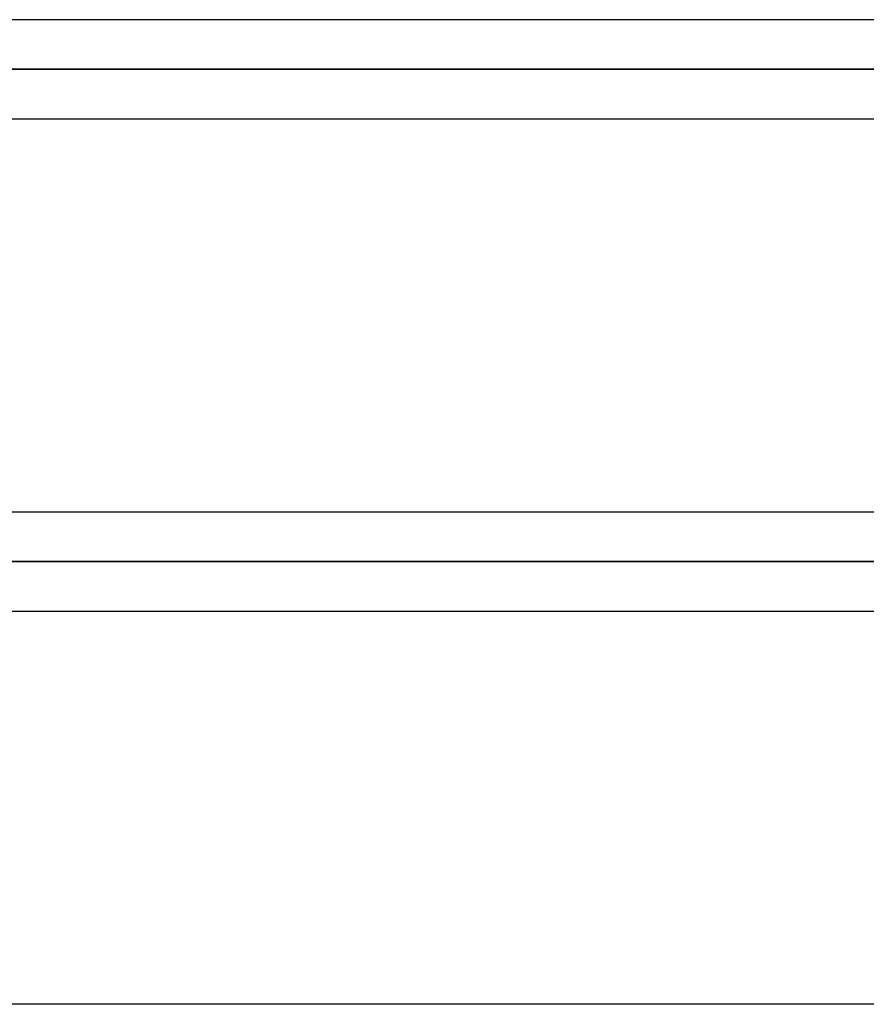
# Model space of a CAD drawing. Header units: millimetres. Extents: x -270 to 270, y -100 to 120.
# Tile 16 of 73: x -128 to -111, y 9 to 29. Entities that reach past the tile are written whole.
import ezdxf

# ---------------------------------------------------------------- set-up
doc = ezdxf.new("R2010")
doc.units = ezdxf.units.MM
doc.layers.add('MAIN-1', color=7, linetype='Continuous')
doc.layers.add('MAIN-2', color=7, linetype='Continuous')

msp = doc.modelspace()

# ---------------------------------------------------------------- linework, layer by layer
at = {"layer": 'MAIN-1'}
for p, q in [((152.508, 29.496), (-152.508, 29.496)), ((153.345, 28.489), (-153.345, 28.489)), ((-152.399, 27.481), (152.399, 27.481)), ((152.399, 19.496), (-152.399, 19.496)), ((153.345, 18.489), (-153.345, 18.489)), ((-152.399, 17.481), (152.399, 17.481)), ((152.399, 9.496), (-152.399, 9.496))]:
    msp.add_line(p, q, dxfattribs=at)
at = {"layer": 'MAIN-2'}
for p, q in [((-153.345, 28.489), (153.345, 28.489)), ((151.835, 28.489), (-151.835, 28.489)), ((-151.835, 28.489), (151.835, 28.489)), ((-153.345, 18.489), (153.345, 18.489)), ((-55.81, 18.489), (-152.013, 18.489)), ((-152.013, 18.489), (152.013, 18.489))]:
    msp.add_line(p, q, dxfattribs=at)

doc.saveas('drawing.dxf')
